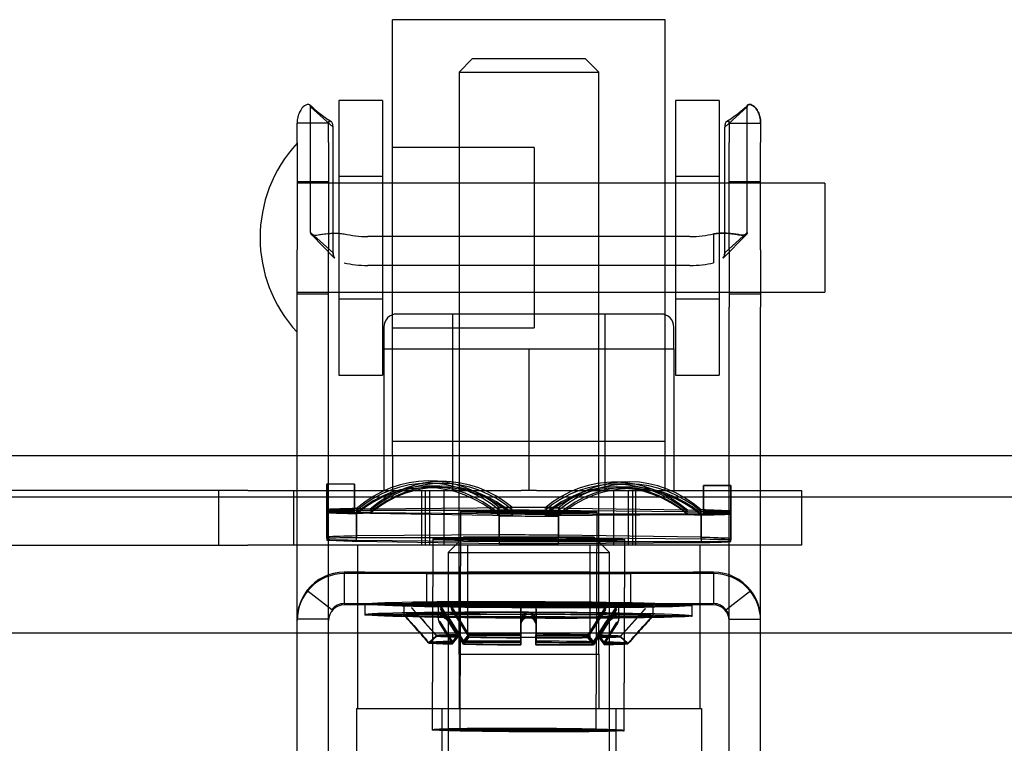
# Model space of a CAD drawing. Header units: inches. Extents: x 1 to 359, y -2 to 239.
# Tile 69 of 79: x 112.32 to 114.58, y 207.2 to 208.85. Entities that reach past the tile are written whole.
import ezdxf
from ezdxf.lldxf.tags import DXFTag

# ---------------------------------------------------------------- set-up
doc = ezdxf.new("R2010")
doc.units = ezdxf.units.IN
doc.header["$MEASUREMENT"] = 0
for name, color, linetype in [('COM70838', 7, 'Continuous'), ('COM70839-3', 7, 'Continuous'), ('COM71196-7', 7, 'Continuous'), ('COM71298-2', 7, 'Continuous'), ('Default', 7, 'Continuous'), ('HAN13068', 7, 'Continuous'), ('HAN13068_NUT', 7, 'Continuous'), ('NTS18147', 7, 'Continuous'), ('ROL87452', 7, 'Continuous'), ('RVT17786', 7, 'Continuous'), ('RVT19000', 7, 'Continuous'), ('SPC87322', 7, 'Continuous'), ('STD26122', 7, 'Continuous'), ('WAF25376', 7, 'Continuous'), ('WAM30038', 7, 'Continuous')]:
    doc.layers.add(name, color=color, linetype=linetype)
tags = doc.linetypes.add('HIDDEN2', pattern=[0.1875, 0.125, -0.0625]).pattern_tags.tags
tags[6:7] = [DXFTag(74, 4), DXFTag(75, 0), DXFTag(340, '0'), DXFTag(46, 0.0), DXFTag(50, 0.0), DXFTag(44, 0.0), DXFTag(45, 0.0)]
tags[4:5] = [DXFTag(74, 4), DXFTag(75, 0), DXFTag(340, '0'), DXFTag(46, 0.0), DXFTag(50, 0.0), DXFTag(44, 0.0), DXFTag(45, 0.0)]

# ---------------------------------------------------------------- blocks, each defined once
blk = doc.blocks.new('SE3')
at = {"layer": 'COM70838', "color": 7, "linetype": 'HIDDEN2'}
for p, q in [((112.8474, 207.775), (112.1614, 207.775)), ((112.7799, 207.775), (112.7799, 207.65)), ((112.8474, 207.775), (112.9358, 207.775)), ((112.9358, 207.775), (113.4737, 207.775)), ((112.9529, 207.65), (112.9529, 207.775)), ((113.2464, 207.65), (113.2464, 207.775)), ((113.2964, 207.775), (113.2964, 207.65)), ((113.5091, 207.775), (113.9914, 207.775)), ((113.6864, 207.65), (113.6864, 207.775)), ((113.7364, 207.65), (113.7364, 207.775)), ((113.9914, 207.775), (114.1164, 207.775)), ((114.1164, 207.775), (114.1164, 207.65)), ((112.134, 207.65), (112.8474, 207.65)), ((112.9358, 207.65), (112.8474, 207.65)), ((113.9914, 207.65), (112.9358, 207.65)), ((114.1164, 207.65), (113.9914, 207.65))]:
    blk.add_line(p, q, dxfattribs=at)
at = {"layer": 'COM70839-3', "color": 7, "linetype": 'HIDDEN2'}
for p, q in [((113.0425, 208.6085), (112.9911, 208.6549)), ((112.9911, 208.367), (112.9911, 208.6549)), ((113.9403, 208.6085), (113.9917, 208.6549)), ((113.9917, 208.367), (113.9917, 208.6549)), ((113.0322, 208.6179), (112.9602, 208.6179)), ((112.9602, 208.5737), (112.9602, 208.6179)), ((113.0322, 208.5737), (113.0322, 208.6179)), ((113.0425, 208.3206), (113.0425, 208.6085)), ((113.9403, 208.3206), (113.9403, 208.6085)), ((113.9506, 208.6179), (114.0226, 208.6179)), ((113.9506, 208.6179), (113.9506, 208.5737)), ((114.0226, 208.6179), (114.0226, 208.5737)), ((112.9602, 208.5737), (112.9602, 208.327)), ((113.0322, 208.5737), (113.0322, 208.327)), ((113.9506, 208.327), (113.9506, 208.5737)), ((114.0226, 208.327), (114.0226, 208.5737)), ((113.0322, 208.4835), (112.9602, 208.4835)), ((114.0226, 208.4835), (113.9506, 208.4835)), ((113.0425, 208.3206), (112.9911, 208.367)), ((112.9935, 208.3618), (113.0462, 208.3083)), ((112.9936, 208.3618), (113.0462, 208.3084)), ((113.8607, 208.3577), (113.1221, 208.3577)), ((113.9146, 208.3639), (113.9146, 208.2976)), ((113.9366, 208.3083), (113.9893, 208.3618)), ((113.9367, 208.3084), (113.9892, 208.3618)), ((113.9403, 208.3206), (113.9917, 208.367)), ((112.9602, 208.1958), (112.9602, 208.327)), ((113.0322, 208.1958), (113.0322, 208.327)), ((113.9506, 208.327), (113.9506, 208.1958)), ((114.0226, 208.327), (114.0226, 208.1958)), ((113.8607, 208.2915), (113.1221, 208.2915)), ((112.9602, 208.2265), (113.0322, 208.2265)), ((113.9506, 208.2265), (114.0226, 208.2265)), ((112.9602, 207.0988), (112.9602, 208.1958)), ((113.0322, 207.0988), (113.0322, 208.1958)), ((113.9506, 207.0988), (113.9506, 208.1958)), ((114.0226, 207.0988), (114.0226, 208.1958)), ((113.1151, 207.588), (113.0682, 207.588)), ((113.0682, 207.588), (113.0682, 207.516)), ((113.9146, 207.5848), (113.0682, 207.5848)), ((113.1151, 207.588), (113.8677, 207.588)), ((113.2574, 207.5849), (113.2574, 207.5852)), ((113.2574, 207.5129), (113.2574, 207.5849)), ((113.3509, 207.588), (113.3509, 207.516)), ((113.6319, 207.516), (113.6319, 207.588)), ((113.7254, 207.5849), (113.7254, 207.5852)), ((113.7254, 207.5129), (113.7254, 207.5849)), ((113.9146, 207.588), (113.8677, 207.588)), ((113.9146, 207.588), (113.9146, 207.516)), ((113.0397, 207.5019), (112.9826, 207.5458)), ((112.9826, 207.5458), (112.9826, 207.5457)), ((113.0397, 207.5018), (112.9826, 207.5457)), ((113.9432, 207.5019), (114.0003, 207.5458)), ((113.9432, 207.5018), (114.0003, 207.5457)), ((114.0003, 207.5458), (114.0003, 207.5457)), ((113.0682, 207.516), (113.1151, 207.516)), ((113.1151, 207.516), (113.8677, 207.516)), ((113.8677, 207.516), (113.9146, 207.516)), ((113.0397, 207.5019), (113.0397, 207.5018)), ((113.9146, 207.5128), (113.0682, 207.5128)), ((113.9432, 207.5019), (113.9432, 207.5018)), ((113.0322, 207.4799), (112.9602, 207.4799)), ((113.9506, 207.4799), (114.0226, 207.4799))]:
    blk.add_line(p, q, dxfattribs=at)
for centre, radius, start, end in [((113.1823, 208.8575), 0.2765, 225.5494, 238.4193), ((113.1825, 208.8578), 0.2769, 225.5649, 231.2462), ((113.8003, 208.8578), 0.2769, 301.5848, 314.4351), ((113.8005, 208.8575), 0.2765, 308.7597, 314.4506), ((113.1825, 208.8578), 0.2769, 236.0107, 238.4152), ((113.8005, 208.8575), 0.2765, 301.5807, 303.9889), ((113.0682, 207.4768), 0.108, 90, 180), ((113.0682, 207.48), 0.108, 90.0017, 142.4941), ((113.9146, 207.48), 0.108, 37.5055, 89.9987), ((113.9146, 207.4768), 0.108, 0, 90), ((113.0683, 207.4799), 0.108, 142.4913, 179.9984), ((113.9146, 207.4799), 0.108, 0.0016, 37.5087), ((113.0682, 207.48), 0.036, 90.0053, 142.5123), ((113.9146, 207.48), 0.036, 37.4877, 89.9947), ((113.0682, 207.4768), 0.036, 90, 180), ((113.9146, 207.4768), 0.036, 0, 90), ((113.9146, 207.4799), 0.036, 0.0027, 37.498)]:
    blk.add_arc(centre, radius, start, end, dxfattribs=at)
for centre, major_axis, ratio, start_param, end_param in [((113.1221, 208.3968), (-0.1, 0), 0.390626, 1.001468, 1.570796), ((113.8607, 208.3968), (-0.1, 0), 0.390626, 1.570796, 2.140125), ((113.1221, 208.3305), (-0.1, 0), 0.390626, 1.001468, 1.570796), ((113.8607, 208.3305), (0.1, 0), 0.390626, 4.712389, 5.281717), ((113.4914, 207.5852), (-0.234, 0), 0.000115, 3.141593, 6.283185), ((113.4914, 207.5849), (0.234, 0), 0.000115, 3.141593, 6.283185), ((113.4914, 207.5132), (0.234, 0), 0.000115, 0, 3.141593), ((113.4914, 207.5129), (-0.234, 0), 0.000115, 0, 3.141593)]:
    blk.add_ellipse(centre, major_axis=major_axis, ratio=ratio, start_param=start_param, end_param=end_param, dxfattribs=at)
for centre in [(113.4914, 207.588), (113.4914, 207.516)]:
    blk.add_ellipse(centre, major_axis=(-0.1405, 0), ratio=0.000115, dxfattribs=at)
for points, knots in [([(112.9911, 208.6549), (112.991, 208.6554), (112.991, 208.6558), (112.9909, 208.6563), (112.9909, 208.6565), (112.9909, 208.6568), (112.9908, 208.6568), (112.9907, 208.6577), (112.9904, 208.6583), (112.9895, 208.6597), (112.9885, 208.6603), (112.9848, 208.6611), (112.9812, 208.6602), (112.9733, 208.6546), (112.9691, 208.6499), (112.9642, 208.6399), (112.9627, 208.6359), (112.9615, 208.6308), (112.9613, 208.6298), (112.9609, 208.6275), (112.9607, 208.6261), (112.9606, 208.6246), (112.9605, 208.624), (112.9604, 208.6231), (112.9604, 208.6228), (112.9604, 208.6222), (112.9603, 208.6217), (112.9603, 208.6208), (112.9602, 208.6196), (112.9602, 208.6179)], [0, 0, 0, 0, 0.03125, 0.03125, 0.046875, 0.046875, 0.0625, 0.0625, 0.125, 0.125, 0.25, 0.25, 0.5, 0.5, 0.75, 0.75, 0.875, 0.875, 0.90625, 0.90625, 0.9375, 0.9375, 0.953125, 0.953125, 0.960938, 0.960938, 0.96875, 0.96875, 1, 1, 1, 1]), ([(112.9887, 208.6601), (112.9893, 208.6598), (112.9898, 208.6593), (112.9903, 208.6585), (112.9904, 208.6583), (112.9906, 208.6578), (112.9906, 208.6577), (112.9907, 208.6574), (112.9908, 208.6571), (112.9909, 208.6566), (112.991, 208.6559), (112.9911, 208.6549)], [0.8015152, 0.8015152, 0.8015152, 0.8015152, 0.875, 0.875, 0.90625, 0.90625, 0.921875, 0.921875, 0.9375, 0.9375, 1, 1, 1, 1]), ([(114.0226, 208.6179), (114.0226, 208.6188), (114.0226, 208.6195), (114.0226, 208.6204), (114.0226, 208.6207), (114.0225, 208.6211), (114.0225, 208.6212), (114.0224, 208.6229), (114.0223, 208.6239), (114.0219, 208.6276), (114.0215, 208.6298), (114.0201, 208.636), (114.0187, 208.6399), (114.0137, 208.6499), (114.0095, 208.6546), (114.0016, 208.6602), (113.9981, 208.6611), (113.9944, 208.6603), (113.9933, 208.6597), (113.9926, 208.6585), (113.9924, 208.6583), (113.9923, 208.6578), (113.9922, 208.6577), (113.9921, 208.6574), (113.9921, 208.6571), (113.9919, 208.6566), (113.9918, 208.6559), (113.9917, 208.6549)], [0, 0, 0, 0, 0.015625, 0.015625, 0.023438, 0.023438, 0.03125, 0.03125, 0.0625, 0.0625, 0.125, 0.125, 0.25, 0.25, 0.5, 0.5, 0.75, 0.75, 0.875, 0.875, 0.90625, 0.90625, 0.921875, 0.921875, 0.9375, 0.9375, 1, 1, 1, 1]), ([(113.9917, 208.6549), (113.9918, 208.6554), (113.9918, 208.6558), (113.9919, 208.6563), (113.9919, 208.6565), (113.992, 208.6568), (113.992, 208.6568), (113.9922, 208.6577), (113.9924, 208.6583), (113.9933, 208.6597), (113.9943, 208.6603), (113.9981, 208.6611), (114.0016, 208.6602), (114.0095, 208.6546), (114.0137, 208.6499), (114.0187, 208.6399), (114.0201, 208.6359), (114.0213, 208.6308), (114.0215, 208.6298), (114.0219, 208.6275), (114.0221, 208.6261), (114.0223, 208.6246), (114.0223, 208.624), (114.0224, 208.6231), (114.0224, 208.6228), (114.0225, 208.6222), (114.0225, 208.6217), (114.0226, 208.6208), (114.0226, 208.6196), (114.0226, 208.6179)], [0, 0, 0, 0, 0.03125, 0.03125, 0.046875, 0.046875, 0.0625, 0.0625, 0.125, 0.125, 0.25, 0.25, 0.5, 0.5, 0.75, 0.75, 0.875, 0.875, 0.90625, 0.90625, 0.9375, 0.9375, 0.953125, 0.953125, 0.960938, 0.960938, 0.96875, 0.96875, 1, 1, 1, 1]), ([(113.0425, 208.6085), (113.0425, 208.6093), (113.0424, 208.6108), (113.0422, 208.613), (113.0418, 208.615), (113.0407, 208.6185), (113.0382, 208.6223), (113.0349, 208.6229), (113.0333, 208.6216), (113.0327, 208.6207), (113.0324, 208.6196), (113.0322, 208.6186), (113.0322, 208.6181), (113.0322, 208.6179)], [0, 0, 0, 0, 0.068623, 0.137063, 0.205208, 0.272877, 0.535512, 0.779514, 0.837052, 0.893029, 0.947093, 0.973617, 1, 1, 1, 1]), ([(113.0322, 208.6179), (113.0322, 208.6181), (113.0322, 208.6186), (113.0324, 208.6196), (113.0327, 208.6207), (113.0333, 208.6216), (113.0348, 208.6229), (113.0365, 208.6226), (113.0377, 208.6218)], [0, 0, 0, 0, 0.0263814, 0.0529045, 0.1069707, 0.1629481, 0.2204857, 0.4525007, 0.4525007, 0.4525007, 0.4525007]), ([(113.9506, 208.6179), (113.9506, 208.6181), (113.9506, 208.6186), (113.9505, 208.6196), (113.9501, 208.6207), (113.9495, 208.6216), (113.9479, 208.6229), (113.9447, 208.6223), (113.9421, 208.6185), (113.941, 208.615), (113.9406, 208.613), (113.9404, 208.6108), (113.9403, 208.6093), (113.9403, 208.6085)], [0, 0, 0, 0, 0.026381, 0.052905, 0.106971, 0.162948, 0.220486, 0.464488, 0.727123, 0.794792, 0.862936, 0.931376, 1, 1, 1, 1]), ([(113.9451, 208.6218), (113.9463, 208.6226), (113.948, 208.6229), (113.9495, 208.6216), (113.9501, 208.6207), (113.9505, 208.6196), (113.9506, 208.6186), (113.9506, 208.6181), (113.9506, 208.6179)], [0.5475235, 0.5475235, 0.5475235, 0.5475235, 0.7795137, 0.8370523, 0.8930285, 0.9470927, 0.973617, 1, 1, 1, 1]), ([(112.9911, 208.367), (112.9912, 208.3662), (112.9913, 208.3648), (112.992, 208.3629), (112.9934, 208.3617), (112.9973, 208.3601), (113.0056, 208.3611), (113.0175, 208.363), (113.0259, 208.3641), (113.034, 208.3649), (113.0438, 208.3654), (113.0556, 208.3653), (113.0639, 208.3644), (113.0682, 208.3639)], [0, 0, 0, 0, 0.049102, 0.098523, 0.149018, 0.200844, 0.426475, 0.554365, 0.622319, 0.692911, 0.79099, 0.893216, 1, 1, 1, 1]), ([(112.9937, 208.3617), (112.9934, 208.3618), (112.9925, 208.3624), (112.9914, 208.3639), (112.9912, 208.366), (112.9911, 208.367)], [0.8439358, 0.8439358, 0.8439358, 0.8439358, 0.868041, 0.9344119, 1, 1, 1, 1]), ([(113.9146, 208.3639), (113.9162, 208.3641), (113.9194, 208.3645), (113.9257, 208.3651), (113.9333, 208.3654), (113.9418, 208.3653), (113.9521, 208.3647), (113.9634, 208.3633), (113.9742, 208.3615), (113.9823, 208.3605), (113.9872, 208.3607), (113.99, 208.362), (113.9915, 208.3639), (113.9916, 208.366), (113.9917, 208.367)], [0, 0, 0, 0, 0.040175, 0.080102, 0.158226, 0.23381, 0.30692, 0.445198, 0.573002, 0.690655, 0.799398, 0.868041, 0.934412, 1, 1, 1, 1]), ([(113.9917, 208.367), (113.9917, 208.3662), (113.9915, 208.3648), (113.9908, 208.3629), (113.9895, 208.3617), (113.9856, 208.3601), (113.9772, 208.3611), (113.9653, 208.363), (113.9569, 208.3641), (113.9489, 208.3649), (113.939, 208.3654), (113.9273, 208.3653), (113.9189, 208.3644), (113.9146, 208.3639)], [0, 0, 0, 0, 0.049102, 0.098523, 0.149018, 0.200844, 0.426475, 0.554365, 0.622319, 0.692911, 0.79099, 0.893216, 1, 1, 1, 1]), ([(113.0425, 208.3206), (113.0425, 208.3201), (113.0425, 208.3196), (113.0426, 208.319), (113.0426, 208.3188), (113.0426, 208.3185), (113.0426, 208.3184), (113.0427, 208.3174), (113.0427, 208.3167), (113.0431, 208.3147), (113.0434, 208.3133), (113.0446, 208.3105), (113.0455, 208.3091), (113.0467, 208.3078)], [0, 0, 0, 0, 0.03125, 0.03125, 0.046875, 0.046875, 0.0625, 0.0625, 0.125, 0.125, 0.25, 0.25, 0.4245245, 0.4245245, 0.4245245, 0.4245245]), ([(113.9403, 208.3206), (113.9403, 208.3201), (113.9403, 208.3196), (113.9403, 208.319), (113.9403, 208.3188), (113.9402, 208.3185), (113.9402, 208.3184), (113.9402, 208.3174), (113.9401, 208.3167), (113.9398, 208.3147), (113.9394, 208.3133), (113.9383, 208.3105), (113.9374, 208.3091), (113.9362, 208.3078)], [0, 0, 0, 0, 0.03125, 0.03125, 0.046875, 0.046875, 0.0625, 0.0625, 0.125, 0.125, 0.25, 0.25, 0.4245245, 0.4245245, 0.4245245, 0.4245245])]:
    blk.add_open_spline(points, degree=3, knots=knots, dxfattribs=at)
for points in [[(113.0458, 208.3088), (113.0435, 208.3117), (113.0425, 208.3156), (113.0425, 208.3206)], [(113.937, 208.3088), (113.9393, 208.3117), (113.9403, 208.3156), (113.9403, 208.3206)]]:
    blk.add_open_spline(points, degree=3, dxfattribs=at)
at = {"layer": 'COM71196-7', "color": 7, "linetype": 'Continuous'}
blk.add_line((138.7393, 207.448), (110.9295, 207.448), dxfattribs=at)
at = {"layer": 'COM71298-2', "color": 7, "linetype": 'HIDDEN2'}
blk.add_line((139.5514, 207.855), (79.6814, 207.855), dxfattribs=at)
at = {"layer": 'COM71298-2', "color": 7, "linetype": 'Continuous'}
blk.add_line((139.5514, 207.76), (79.6814, 207.76), dxfattribs=at)
at = {"layer": 'HAN13068', "color": 7, "linetype": 'HIDDEN2'}
for p, q in [((113.3614, 208.765), (113.3314, 208.735)), ((113.6214, 208.765), (113.3614, 208.765)), ((113.6514, 208.735), (113.6214, 208.765)), ((113.3314, 208.735), (113.6514, 208.735)), ((113.3314, 208.735), (113.3314, 207.775)), ((113.6514, 207.775), (113.6514, 208.735)), ((113.3314, 207.4), (113.3314, 207.275)), ((113.3314, 207.4), (113.4914, 207.4)), ((113.4914, 207.4), (113.6514, 207.4)), ((113.6514, 207.4), (113.6514, 207.275)), ((113.0959, 207.275), (113.2918, 207.275)), ((113.0959, 207.275), (113.0959, 206.573)), ((113.2918, 207.275), (113.691, 207.275)), ((113.2918, 207.275), (113.2918, 206.573)), ((113.691, 207.275), (113.8869, 207.275)), ((113.691, 207.275), (113.691, 206.573)), ((113.8869, 207.275), (113.8869, 206.573))]:
    blk.add_line(p, q, dxfattribs=at)
at = {"layer": 'HAN13068_NUT', "color": 7, "linetype": 'HIDDEN2'}
for p, q in [((113.7939, 208.18), (113.1889, 208.18)), ((113.3164, 208.18), (113.3164, 207.775)), ((113.6664, 207.775), (113.6664, 208.18)), ((113.1589, 208.15), (113.1589, 208.1)), ((113.8239, 208.1), (113.8239, 208.15)), ((113.1589, 208.1), (113.3252, 208.1)), ((113.1589, 208.1), (113.1589, 207.775)), ((113.3252, 208.1), (113.4914, 208.1)), ((113.4914, 208.1), (113.6577, 208.1)), ((113.4914, 208.1), (113.4914, 207.775)), ((113.6577, 208.1), (113.8239, 208.1)), ((113.8239, 208.1), (113.8239, 207.775))]:
    blk.add_line(p, q, dxfattribs=at)
for centre, start, end in [((113.1889, 208.15), 90, 180), ((113.7939, 208.15), 0, 90)]:
    blk.add_arc(centre, 0.03, start, end, dxfattribs=at)
at = {"layer": 'NTS18147', "color": 7, "linetype": 'HIDDEN2'}
for p, q in [((113.0917, 207.7901), (113.0287, 207.7903)), ((113.0917, 207.7892), (113.0287, 207.7895)), ((113.287, 207.7855), (113.2555, 207.7851)), ((113.2963, 207.7913), (113.2648, 207.7919)), ((113.3024, 207.7958), (113.2709, 207.797)), ((113.7124, 207.7953), (113.6809, 207.7944)), ((113.7185, 207.7901), (113.687, 207.7898)), ((113.9547, 207.7867), (113.8917, 207.787)), ((113.9547, 207.7858), (113.8917, 207.7861)), ((113.2809, 207.7824), (113.2494, 207.7815)), ((113.7278, 207.7833), (113.6963, 207.7839)), ((113.7339, 207.7796), (113.7024, 207.7808)), ((113.0282, 207.669), (113.0284, 207.732)), ((113.0282, 207.666), (113.0284, 207.729)), ((113.0284, 207.7258), (113.0282, 207.6628)), ((113.0284, 207.7246), (113.0282, 207.6616)), ((113.0914, 207.7317), (113.0284, 207.732)), ((113.0914, 207.7288), (113.0284, 207.729)), ((113.0914, 207.7256), (113.0284, 207.7258)), ((113.0914, 207.7244), (113.0284, 207.7246)), ((113.0914, 207.7317), (113.0914, 207.7244)), ((113.0914, 207.7288), (113.0914, 207.7256)), ((113.0964, 207.734), (113.0962, 207.671)), ((113.0964, 207.7298), (113.0962, 207.6668)), ((113.0962, 207.6616), (113.0964, 207.7246)), ((113.0962, 207.6591), (113.0964, 207.7221)), ((113.1279, 207.7328), (113.0964, 207.734)), ((113.1279, 207.7292), (113.0964, 207.7298)), ((113.1279, 207.7249), (113.0964, 207.7246)), ((113.1279, 207.723), (113.0964, 207.7221)), ((113.4549, 207.7352), (113.1279, 207.7328)), ((113.4549, 207.7295), (113.1279, 207.7292)), ((113.1279, 207.7249), (113.4549, 207.722)), ((113.1279, 207.723), (113.4549, 207.7181)), ((113.3349, 207.7271), (113.333, 207.2267)), ((113.3349, 207.7262), (113.333, 207.2258)), ((113.4231, 207.6734), (113.4234, 207.7364)), ((113.4231, 207.6671), (113.4234, 207.7301)), ((113.4234, 207.7217), (113.4231, 207.6587)), ((113.4234, 207.7171), (113.4231, 207.6541)), ((113.4549, 207.7352), (113.4234, 207.7364)), ((113.4549, 207.7295), (113.4234, 207.7301)), ((113.4549, 207.722), (113.4234, 207.7217)), ((113.4549, 207.7181), (113.4234, 207.7171)), ((113.5279, 207.7349), (113.5594, 207.7359)), ((113.8549, 207.73), (113.5279, 207.7349)), ((113.5279, 207.7292), (113.5594, 207.7296)), ((113.8549, 207.7263), (113.5279, 207.7292)), ((113.5279, 207.7218), (113.8549, 207.7221)), ((113.5279, 207.7218), (113.5594, 207.7212)), ((113.5279, 207.7178), (113.8549, 207.7202)), ((113.5279, 207.7178), (113.5594, 207.7166)), ((113.5594, 207.7359), (113.5592, 207.6729)), ((113.5594, 207.7296), (113.5592, 207.6666)), ((113.5592, 207.6582), (113.5594, 207.7212)), ((113.646, 207.2255), (113.6479, 207.7259)), ((113.646, 207.2245), (113.6479, 207.725)), ((113.8549, 207.73), (113.8864, 207.7309)), ((113.8549, 207.7263), (113.8864, 207.7267)), ((113.8549, 207.7221), (113.8864, 207.7215)), ((113.8549, 207.7202), (113.8864, 207.719)), ((113.8861, 207.6679), (113.8864, 207.7309)), ((113.8861, 207.6637), (113.8864, 207.7267)), ((113.8864, 207.7215), (113.8861, 207.6585)), ((113.8864, 207.719), (113.8861, 207.656)), ((113.8914, 207.7213), (113.8914, 207.7286)), ((113.8914, 207.7286), (113.9544, 207.7284)), ((113.8914, 207.7225), (113.8914, 207.7257)), ((113.8914, 207.7257), (113.9544, 207.7254)), ((113.8914, 207.7225), (113.9544, 207.7222)), ((113.8914, 207.7213), (113.9544, 207.721)), ((113.9544, 207.7284), (113.9542, 207.6654)), ((113.9544, 207.7254), (113.9542, 207.6624)), ((113.9542, 207.6592), (113.9544, 207.7222)), ((113.9542, 207.658), (113.9544, 207.721)), ((113.5592, 207.6536), (113.5594, 207.7166)), ((113.4231, 207.6734), (113.0962, 207.671)), ((113.8861, 207.6679), (113.5592, 207.6729)), ((113.0282, 207.669), (113.0282, 207.6616)), ((113.0282, 207.666), (113.0282, 207.6628)), ((113.4231, 207.6671), (113.0962, 207.6668)), ((113.0962, 207.6616), (113.4231, 207.6587)), ((113.0962, 207.6591), (113.4231, 207.6541)), ((113.2712, 207.6644), (113.2695, 207.2269)), ((113.2712, 207.6635), (113.2695, 207.226)), ((113.8861, 207.6637), (113.5592, 207.6666)), ((113.5592, 207.6582), (113.8861, 207.6585)), ((113.5592, 207.6536), (113.8861, 207.656)), ((113.7095, 207.2252), (113.7112, 207.6626)), ((113.7095, 207.2243), (113.7112, 207.6618)), ((113.9542, 207.658), (113.9542, 207.6654)), ((113.9542, 207.6592), (113.9542, 207.6624))]:
    blk.add_line(p, q, dxfattribs=at)
for centre, major_axis, ratio, start_param, end_param in [((113.0274, 207.472), (-0.0012, -0.3183), 0.000086, 2.48741, 3.75683), ((113.0274, 207.4711), (-0.0012, -0.3183), 0.000023, 2.498413, 3.767833), ((113.0904, 207.4718), (-0.0012, -0.3183), 0.000086, 2.48741, 3.75683), ((113.0904, 207.4709), (-0.0012, -0.3183), 0.000023, 2.498413, 3.767833), ((113.2589, 207.4789), (-0.012, -0.3181), 0.865818, 2.545807, 3.815227), ((113.2589, 207.4736), (-0.0059, -0.3183), 0.865983, 2.52382, 3.79324), ((113.2904, 207.4777), (-0.012, -0.3181), 0.865818, 2.545807, 3.815227), ((113.2904, 207.473), (-0.0059, -0.3183), 0.865983, 2.52382, 3.79324), ((113.6904, 207.4762), (0.0095, -0.3182), 0.865904, 2.467947, 3.737366), ((113.6904, 207.4715), (0.0034, -0.3183), 0.866006, 2.489944, 3.759364), ((113.7219, 207.4771), (0.0095, -0.3182), 0.865904, 2.467947, 3.737366), ((113.7219, 207.4718), (0.0034, -0.3183), 0.866006, 2.489944, 3.759364), ((113.8904, 207.4686), (-0.0012, -0.3183), 0.000086, 2.48741, 3.75683), ((113.8904, 207.4677), (-0.0012, -0.3183), 0.000023, 2.498413, 3.767833), ((113.9534, 207.4684), (-0.0012, -0.3183), 0.000086, 2.48741, 3.75683), ((113.2589, 207.4668), (0.0034, -0.3183), 0.866006, 2.489944, 3.759364), ((113.2589, 207.4633), (0.0095, -0.3182), 0.865904, 2.467947, 3.737366), ((113.2904, 207.4671), (0.0034, -0.3183), 0.866006, 2.489944, 3.759364), ((113.2904, 207.4642), (0.0095, -0.3182), 0.865904, 2.467947, 3.737366), ((113.6904, 207.4656), (-0.0059, -0.3183), 0.865983, 2.52382, 3.79324), ((113.6904, 207.4627), (-0.012, -0.3181), 0.865818, 2.545807, 3.815227), ((113.7219, 207.465), (-0.0059, -0.3183), 0.865983, 2.52382, 3.79324), ((113.7219, 207.4615), (-0.012, -0.3181), 0.865818, 2.545807, 3.815227), ((113.9534, 207.4675), (-0.0012, -0.3183), 0.000023, 2.498413, 3.767833), ((113.4914, 207.7265), (-0.5, 0.002), 0.019471, -0.659991, -0.387034), ((113.4914, 207.7256), (-0.5, 0.002), 0.008469, -0.660054, -0.387097), ((113.4914, 207.7256), (-0.5, 0.002), 0.008469, 0.387143, 0.6601), ((113.4914, 207.7265), (-0.5, 0.002), 0.019471, 0.387207, 0.660163), ((113.4914, 207.7265), (-0.5, 0.002), 0.019471, 4.575997, 4.848954), ((113.4914, 207.7256), (-0.5, 0.002), 0.008469, 4.575934, 4.84889), ((113.4914, 207.7256), (0.5, -0.002), 0.008469, 4.575934, 4.84889), ((113.4914, 207.7265), (0.5, -0.002), 0.019471, 4.575997, 4.848954), ((113.4914, 207.7265), (0.5, -0.002), 0.019471, 0.387207, 0.660163), ((113.4914, 207.7256), (0.5, -0.002), 0.008469, 0.387143, 0.6601), ((113.4914, 207.7256), (0.5, -0.002), 0.008469, -0.660054, -0.387097), ((113.4914, 207.7265), (0.5, -0.002), 0.019471, -0.659991, -0.387034), ((113.4912, 207.6635), (0.5, -0.002), 0.019471, 1.434404, 1.707361), ((113.4912, 207.6635), (-0.5, 0.002), 0.019471, -0.659991, -0.387034), ((113.4912, 207.6626), (-0.5, 0.002), 0.008469, -0.660054, -0.387097), ((113.4912, 207.6626), (-0.5, 0.002), 0.008469, 0.387143, 0.6601), ((113.4912, 207.6635), (-0.5, 0.002), 0.019471, 0.387207, 0.660163), ((113.4912, 207.6626), (0.5, -0.002), 0.008469, 1.434341, 1.707298), ((113.4912, 207.6626), (-0.5, 0.002), 0.008469, 1.434341, 1.707298), ((113.4912, 207.6635), (-0.5, 0.002), 0.019471, 1.434404, 1.707361), ((113.4912, 207.6635), (0.5, -0.002), 0.019471, 0.387207, 0.660163), ((113.4912, 207.6626), (0.5, -0.002), 0.008469, 0.387143, 0.6601), ((113.4912, 207.6626), (0.5, -0.002), 0.008469, -0.660054, -0.387097), ((113.4912, 207.6635), (0.5, -0.002), 0.019471, -0.659991, -0.387034)]:
    blk.add_ellipse(centre, major_axis=major_axis, ratio=ratio, start_param=start_param, end_param=end_param, dxfattribs=at)
for centre, major_axis, ratio in [((113.4914, 207.7265), (-0.1565, 0.0006), 0.019471), ((113.4914, 207.7256), (-0.1565, 0.0006), 0.008469), ((113.4912, 207.6635), (-0.22, 0.0009), 0.019471), ((113.4912, 207.6626), (-0.22, 0.0009), 0.008469), ((113.4895, 207.2261), (-0.22, 0.0009), 0.019471), ((113.4895, 207.2252), (-0.22, 0.0009), 0.008469), ((113.4895, 207.2261), (-0.1565, 0.0006), 0.019471), ((113.4895, 207.2252), (-0.1565, 0.0006), 0.008469)]:
    blk.add_ellipse(centre, major_axis=major_axis, ratio=ratio, dxfattribs=at)
at = {"layer": 'ROL87452', "color": 7, "linetype": 'HIDDEN2'}
for p, q in [((113.1789, 207.855), (113.1789, 208.855)), ((113.8039, 208.855), (113.1789, 208.855)), ((113.8039, 207.855), (113.8039, 208.855)), ((113.5039, 208.5615), (113.1789, 208.5615)), ((113.5039, 208.5615), (113.5039, 208.1485)), ((113.8039, 208.48), (113.5039, 208.48)), ((113.5039, 208.23), (113.8039, 208.23)), ((113.1789, 208.1485), (113.5039, 208.1485))]:
    blk.add_line(p, q, dxfattribs=at)
at = {"layer": 'RVT17786', "color": 7, "linetype": 'HIDDEN2'}
for p, q in [((114.1702, 208.48), (112.9602, 208.48)), ((114.1702, 208.48), (114.1702, 208.23)), ((112.9602, 208.23), (114.1702, 208.23))]:
    blk.add_line(p, q, dxfattribs=at)
blk.add_arc((113.1934, 208.355), 0.3182, 137.1291, 222.8709, dxfattribs=at)
at = {"layer": 'RVT19000', "color": 7, "linetype": 'HIDDEN2'}
for p, q in [((113.8039, 207.888), (113.1789, 207.888)), ((113.1789, 207.855), (113.1789, 207.775)), ((113.8039, 207.775), (113.8039, 207.855)), ((113.2964, 207.775), (113.2964, 207.65)), ((113.5091, 207.775), (113.4737, 207.775)), ((113.6864, 207.65), (113.6864, 207.775)), ((113.3509, 207.65), (113.3509, 207.438)), ((113.6319, 207.438), (113.6319, 207.65)), ((113.6319, 207.438), (113.3509, 207.438))]:
    blk.add_line(p, q, dxfattribs=at)
at = {"layer": 'SPC87322', "color": 7, "linetype": 'HIDDEN2'}
for p, q in [((113.2539, 207.775), (113.2539, 207.65)), ((113.2639, 207.775), (113.2639, 207.65)), ((113.3314, 207.4), (113.3314, 207.775)), ((113.6514, 207.4), (113.6514, 207.775)), ((113.7189, 207.775), (113.7189, 207.65)), ((113.7289, 207.775), (113.7289, 207.65)), ((113.0989, 207.65), (113.0989, 207.275)), ((113.8839, 207.275), (113.8839, 207.65))]:
    blk.add_line(p, q, dxfattribs=at)
at = {"layer": 'STD26122', "color": 7, "linetype": 'HIDDEN2'}
for p, q in [((113.3414, 207.668), (113.3064, 207.633)), ((113.6414, 207.668), (113.3414, 207.668)), ((113.6764, 207.633), (113.6414, 207.668)), ((113.3064, 207.633), (113.6764, 207.633)), ((113.3064, 207.633), (113.3064, 206.668)), ((113.6764, 206.668), (113.6764, 207.633))]:
    blk.add_line(p, q, dxfattribs=at)
at = {"layer": 'WAF25376', "color": 7, "linetype": 'HIDDEN2'}
for p, q in [((113.0556, 208.67), (113.0556, 208.04)), ((113.1556, 208.67), (113.0556, 208.67)), ((113.1556, 208.67), (113.1556, 208.04)), ((113.8273, 208.67), (113.8273, 208.04)), ((113.9273, 208.67), (113.8273, 208.67)), ((113.9273, 208.67), (113.9273, 208.04)), ((113.1556, 208.495), (113.0556, 208.495)), ((113.9273, 208.495), (113.8273, 208.495)), ((113.0556, 208.215), (113.1556, 208.215)), ((113.8273, 208.215), (113.9273, 208.215)), ((113.0556, 208.04), (113.1556, 208.04)), ((113.8273, 208.04), (113.9273, 208.04))]:
    blk.add_line(p, q, dxfattribs=at)
at = {"layer": 'WAM30038', "color": 7, "linetype": 'HIDDEN2'}
for p, q in [((113.1156, 207.515), (113.1155, 207.491)), ((113.1156, 207.5141), (113.1155, 207.4901)), ((113.2048, 207.5146), (113.2047, 207.4907)), ((113.2834, 207.518), (113.2833, 207.4885)), ((113.2834, 207.5151), (113.2833, 207.4855)), ((113.6977, 207.4868), (113.6978, 207.5164)), ((113.2048, 207.5138), (113.2047, 207.4898)), ((113.2834, 207.5118), (113.2833, 207.4823)), ((113.2834, 207.5106), (113.2833, 207.4811)), ((113.2885, 207.5109), (113.3292, 207.4448)), ((113.2885, 207.508), (113.3292, 207.4424)), ((113.3292, 207.4401), (113.2885, 207.505)), ((113.3292, 207.4395), (113.2885, 207.5039)), ((113.354, 207.4452), (113.3132, 207.5112)), ((113.354, 207.4425), (113.3132, 207.5081)), ((113.3132, 207.5047), (113.354, 207.4398)), ((113.3132, 207.5034), (113.354, 207.4389)), ((113.4731, 207.5119), (113.4728, 207.4457)), ((113.4731, 207.5081), (113.4728, 207.4425)), ((113.4728, 207.4389), (113.4731, 207.5035)), ((113.4728, 207.4375), (113.4731, 207.5015)), ((113.4729, 207.4758), (113.4731, 207.5119)), ((113.4729, 207.4719), (113.4731, 207.5081)), ((113.4729, 207.4674), (113.4731, 207.5035)), ((113.4729, 207.4653), (113.4731, 207.5015)), ((113.5078, 207.4456), (113.5081, 207.5118)), ((113.5078, 207.4424), (113.5081, 207.5079)), ((113.5081, 207.5034), (113.5078, 207.4388)), ((113.5081, 207.5013), (113.5078, 207.4374)), ((113.5079, 207.4757), (113.5081, 207.5118)), ((113.5079, 207.4718), (113.5081, 207.5079)), ((113.5079, 207.4673), (113.5081, 207.5034)), ((113.5079, 207.4652), (113.5081, 207.5013)), ((113.6679, 207.5099), (113.6266, 207.4442)), ((113.6679, 207.5067), (113.6266, 207.4415)), ((113.6266, 207.4387), (113.6679, 207.5033)), ((113.6266, 207.4379), (113.6679, 207.502)), ((113.6514, 207.4436), (113.6926, 207.5093)), ((113.6514, 207.4412), (113.6926, 207.5064)), ((113.6926, 207.5034), (113.6514, 207.4389)), ((113.6926, 207.5024), (113.6514, 207.4383)), ((113.6977, 207.4839), (113.6978, 207.5134)), ((113.6977, 207.4807), (113.6978, 207.5102)), ((113.6977, 207.4795), (113.6978, 207.509)), ((113.7763, 207.4884), (113.7764, 207.5124)), ((113.7763, 207.4875), (113.7764, 207.5115)), ((113.8655, 207.4881), (113.8656, 207.5121)), ((113.8655, 207.4872), (113.8656, 207.5112)), ((113.3165, 207.4292), (113.2883, 207.4747)), ((113.3165, 207.4266), (113.2883, 207.4719)), ((113.2883, 207.4689), (113.3165, 207.4241)), ((113.3131, 207.4751), (113.3412, 207.4296)), ((113.3131, 207.472), (113.3412, 207.4268)), ((113.4727, 207.4301), (113.4729, 207.4758)), ((113.4727, 207.4267), (113.4729, 207.4719)), ((113.5079, 207.4757), (113.5077, 207.43)), ((113.5079, 207.4718), (113.5077, 207.4266)), ((113.6393, 207.4284), (113.6677, 207.4737)), ((113.6393, 207.4256), (113.6677, 207.4706)), ((113.6925, 207.4732), (113.664, 207.4278)), ((113.6925, 207.4703), (113.664, 207.4253)), ((113.2883, 207.4678), (113.3165, 207.4234)), ((113.3412, 207.4238), (113.3131, 207.4686)), ((113.3412, 207.4228), (113.3131, 207.4673)), ((113.4729, 207.4674), (113.4727, 207.4228)), ((113.4729, 207.4653), (113.4727, 207.4212)), ((113.5077, 207.4227), (113.5079, 207.4673)), ((113.5077, 207.4211), (113.5079, 207.4652)), ((113.6677, 207.4672), (113.6393, 207.4226)), ((113.6677, 207.4659), (113.6393, 207.4216)), ((113.664, 207.4228), (113.6925, 207.4673)), ((113.664, 207.422), (113.6925, 207.4663)), ((113.262, 207.4268), (113.28, 207.4427)), ((113.28, 207.442), (113.262, 207.4262)), ((113.262, 207.4257), (113.28, 207.4416)), ((113.28, 207.4413), (113.262, 207.4254)), ((113.3292, 207.4448), (113.3165, 207.4292)), ((113.3292, 207.4424), (113.3165, 207.4266)), ((113.3165, 207.4241), (113.3292, 207.4401)), ((113.3165, 207.4234), (113.3292, 207.4395)), ((113.3412, 207.4296), (113.354, 207.4452)), ((113.3412, 207.4268), (113.354, 207.4425)), ((113.354, 207.4398), (113.3412, 207.4238)), ((113.354, 207.4389), (113.3412, 207.4228)), ((113.4728, 207.4457), (113.4727, 207.4301)), ((113.4728, 207.4425), (113.4727, 207.4267)), ((113.4727, 207.4228), (113.4728, 207.4389)), ((113.4727, 207.4212), (113.4728, 207.4375)), ((113.5077, 207.43), (113.5078, 207.4456)), ((113.5077, 207.4266), (113.5078, 207.4424)), ((113.5078, 207.4388), (113.5077, 207.4227)), ((113.5078, 207.4374), (113.5077, 207.4211)), ((113.6266, 207.4442), (113.6393, 207.4284)), ((113.6266, 207.4415), (113.6393, 207.4256)), ((113.6393, 207.4226), (113.6266, 207.4387)), ((113.6393, 207.4216), (113.6266, 207.4379)), ((113.664, 207.4278), (113.6514, 207.4436)), ((113.664, 207.4253), (113.6514, 207.4412)), ((113.6514, 207.4389), (113.664, 207.4228)), ((113.6514, 207.4383), (113.664, 207.422)), ((113.7006, 207.4411), (113.7185, 207.4251)), ((113.7185, 207.4244), (113.7006, 207.4404)), ((113.7006, 207.44), (113.7185, 207.424)), ((113.7185, 207.4237), (113.7006, 207.4397))]:
    blk.add_line(p, q, dxfattribs=at)
for centre, radius, start, end in [((113.4912, 207.4768), 0.0184, 92.3431, 183.0599), ((113.4897, 207.4769), 0.0183, 356.2235, 87.4879), ((112.9001, 207.2003), 0.4208, 40.0777, 43.6338), ((112.9371, 207.2248), 0.3773, 40.9226, 44.8133), ((112.3184, 206.6705), 1.207, 41.5177, 42.7507), ((112.8, 207.1004), 0.5616, 41.2625, 43.8902), ((113.4911, 207.4728), 0.0182, 92.0278, 182.8111), ((113.4909, 207.4682), 0.018, 91.3201, 182.6276), ((113.4908, 207.4661), 0.0179, 91.0211, 182.3288), ((113.4898, 207.4729), 0.0182, 356.4901, 87.7783), ((113.4899, 207.4682), 0.0181, 357.1351, 88.0192), ((113.49, 207.466), 0.018, 357.3982, 88.3467), ((114.0664, 207.1973), 0.411, 134.8939, 138.4652), ((113.5073, 207.7155), 0.352, 315.576, 319.8271), ((114.2025, 207.072), 0.5953, 135.7351, 138.2143), ((114.813, 206.5172), 1.4199, 136.8954, 137.9435)]:
    blk.add_arc(centre, radius, start, end, dxfattribs=at)
for centre, ratio in [((113.4906, 207.5135), 0.019471), ((113.4906, 207.5126), 0.008469), ((113.4905, 207.4895), 0.019471), ((113.4905, 207.4886), 0.008469)]:
    blk.add_ellipse(centre, major_axis=(0.375, -0.0015), ratio=ratio, dxfattribs=at)
for centre, major_axis, ratio, start_param, end_param in [((113.2223, 207.5146), (0.0175, -0.0001), 0.019471, 1.935225, 4.348132), ((113.2223, 207.5137), (0.0175, -0.0001), 0.008469, 1.935162, 4.348069), ((113.4906, 207.5135), (-0.275, 0.0011), 0.019471, -0.725818, -0.059408), ((113.4906, 207.5126), (-0.275, 0.0011), 0.008469, -0.725881, -0.059471), ((113.4906, 207.5135), (-0.275, 0.0011), 0.019471, 0.059581, 0.72599), ((113.3009, 207.518), (0.0175, -0.0001), 0.019471, 1.149827, 3.562734), ((113.3009, 207.515), (0.0175, -0.0001), 0.008469, 1.149764, 3.562671), ((113.4906, 207.5135), (-0.275, 0.0011), 0.019471, -1.511216, -0.844806), ((113.4906, 207.5126), (-0.275, 0.0011), 0.008469, -1.511279, -0.844869), ((113.4906, 207.5188), (-0.0175, 0.0001), 0.019471, 3.506022, 5.918929), ((113.4906, 207.5149), (-0.0175, 0.0001), 0.008469, 3.505958, 5.918866), ((113.4906, 207.5135), (0.275, -0.0011), 0.019471, 0.844979, 1.511388), ((113.4906, 207.5126), (0.275, -0.0011), 0.008469, 0.844915, 1.511325), ((113.6803, 207.5165), (-0.0175, 0.0001), 0.019471, 2.720624, 5.133531), ((113.4906, 207.5135), (0.275, -0.0011), 0.019471, 0.059581, 0.72599), ((113.4905, 207.4895), (0.2858, -0.0011), 0.019471, 2.356281, 3.141679), ((113.4906, 207.5126), (-0.275, 0.0011), 0.008469, 0.059517, 0.725927), ((113.3009, 207.5118), (0.0175, -0.0001), 0.008469, 2.72056, 5.133467), ((113.3009, 207.5106), (0.0175, -0.0001), 0.019471, 2.720624, 5.133531), ((113.4905, 207.4895), (-0.2858, 0.0011), 0.019471, 4.712475, 5.497873), ((113.4905, 207.4886), (-0.2858, 0.0011), 0.008469, 4.712412, 5.49781), ((113.4906, 207.5126), (-0.275, 0.0011), 0.008469, 0.844915, 1.511325), ((113.4906, 207.5135), (-0.275, 0.0011), 0.019471, 0.844979, 1.511388), ((113.4906, 207.5104), (0.0175, -0.0001), 0.008469, 3.505958, 5.918866), ((113.4906, 207.5083), (0.0175, -0.0001), 0.019471, 3.506022, 5.918929), ((113.4905, 207.4895), (-0.2858, 0.0011), 0.019471, 3.927077, 4.712475), ((113.4906, 207.5126), (0.275, -0.0011), 0.008469, -1.511279, -0.844869), ((113.4906, 207.5135), (0.275, -0.0011), 0.019471, -1.511216, -0.844806), ((113.6803, 207.5135), (-0.0175, 0.0001), 0.008469, 2.72056, 5.133467), ((113.6803, 207.5103), (-0.0175, 0.0001), 0.008469, 1.149764, 3.562671), ((113.6803, 207.5091), (-0.0175, 0.0001), 0.019471, 1.149827, 3.562734), ((113.4905, 207.4895), (0.2858, -0.0011), 0.019471, 0.000086, 0.785484), ((113.4906, 207.5126), (0.275, -0.0011), 0.008469, 0.059517, 0.725927), ((113.4906, 207.5135), (0.275, -0.0011), 0.019471, -0.725818, -0.059408), ((113.4906, 207.5126), (0.275, -0.0011), 0.008469, -0.725881, -0.059471), ((113.7589, 207.5125), (-0.0175, 0.0001), 0.019471, 1.935225, 4.348132), ((113.7589, 207.5116), (-0.0175, 0.0001), 0.008469, 1.935162, 4.348069), ((113.4905, 207.4886), (0.2858, -0.0011), 0.008469, 2.356218, 3.141616), ((113.4905, 207.4895), (-0.2858, 0.0011), 0.019471, 0.000086, 0.785484), ((113.4905, 207.4886), (-0.2858, 0.0011), 0.008469, 0.000023, 0.785421), ((113.4905, 207.4886), (0.2858, -0.0011), 0.008469, 3.927014, 4.712412), ((113.4905, 207.4895), (0.2858, -0.0011), 0.019471, 3.927077, 4.712475), ((113.4905, 207.4886), (-0.2858, 0.0011), 0.008469, 3.927014, 4.712412), ((113.4905, 207.4886), (0.2858, -0.0011), 0.008469, 4.712412, 5.49781), ((113.4905, 207.4895), (0.2858, -0.0011), 0.019471, 4.712475, 5.497873), ((113.4905, 207.4886), (0.2858, -0.0011), 0.008469, 0.000023, 0.785421), ((113.4905, 207.4895), (-0.2858, 0.0011), 0.019471, 2.356281, 3.141679), ((113.4905, 207.4886), (-0.2858, 0.0011), 0.008469, 2.356218, 3.141616), ((113.4902, 207.4256), (-0.2289, 0.0009), 0.019471, -0.708797, -0.076428), ((113.4902, 207.4247), (-0.2289, 0.0009), 0.008469, -0.708861, -0.076492), ((113.4902, 207.4256), (-0.2289, 0.0009), 0.019471, 0.076601, 0.70897), ((113.4902, 207.4247), (-0.2289, 0.0009), 0.008469, 0.076538, 0.708907), ((113.4903, 207.4415), (-0.211, 0.0008), 0.019471, -0.702278, -0.082948), ((113.4903, 207.4406), (-0.211, 0.0008), 0.008469, -0.702341, -0.083011), ((113.4903, 207.4415), (-0.211, 0.0008), 0.019471, 0.08312, 0.702451), ((113.4903, 207.4406), (-0.211, 0.0008), 0.008469, 0.083057, 0.702387), ((113.4902, 207.4256), (-0.2289, 0.0009), 0.019471, -1.494195, -0.861827), ((113.4902, 207.4247), (-0.2289, 0.0009), 0.008469, -1.494259, -0.86189), ((113.4902, 207.4247), (-0.2289, 0.0009), 0.008469, 0.861936, 1.494305), ((113.4903, 207.4415), (-0.211, 0.0008), 0.019471, -1.487676, -0.868346), ((113.4903, 207.4406), (-0.211, 0.0008), 0.008469, -1.48774, -0.868409), ((113.4903, 207.4406), (-0.211, 0.0008), 0.008469, 0.868455, 1.487786), ((113.4903, 207.4415), (-0.211, 0.0008), 0.019471, 0.868518, 1.487849), ((113.4902, 207.4256), (0.2289, -0.0009), 0.019471, 0.861999, 1.494368), ((113.4902, 207.4247), (0.2289, -0.0009), 0.008469, 0.861936, 1.494305), ((113.4903, 207.4415), (0.211, -0.0008), 0.019471, 0.868518, 1.487849), ((113.4903, 207.4406), (0.211, -0.0008), 0.008469, 0.868455, 1.487786), ((113.4903, 207.4406), (0.211, -0.0008), 0.008469, -1.48774, -0.868409), ((113.4903, 207.4415), (0.211, -0.0008), 0.019471, -1.487676, -0.868346), ((113.4903, 207.4415), (0.211, -0.0008), 0.019471, 0.08312, 0.702451), ((113.4903, 207.4406), (0.211, -0.0008), 0.008469, 0.083057, 0.702387), ((113.4903, 207.4415), (0.211, -0.0008), 0.019471, -0.702278, -0.082948), ((113.4903, 207.4406), (0.211, -0.0008), 0.008469, -0.702341, -0.083011), ((113.4902, 207.4256), (0.2289, -0.0009), 0.019471, 0.076601, 0.70897), ((113.4902, 207.4247), (0.2289, -0.0009), 0.008469, 0.076538, 0.708907), ((113.4902, 207.4256), (0.2289, -0.0009), 0.019471, -0.708797, -0.076428), ((113.4902, 207.4247), (0.2289, -0.0009), 0.008469, -0.708861, -0.076492), ((113.4902, 207.4256), (-0.2289, 0.0009), 0.019471, 0.861999, 1.494368), ((113.4902, 207.4247), (0.2289, -0.0009), 0.008469, -1.494259, -0.86189), ((113.4902, 207.4256), (0.2289, -0.0009), 0.019471, -1.494195, -0.861827)]:
    blk.add_ellipse(centre, major_axis=major_axis, ratio=ratio, start_param=start_param, end_param=end_param, dxfattribs=at)
for points, knots in [([(113.2223, 207.5073), (113.2237, 207.5057), (113.2251, 207.5041), (113.2265, 207.5025), (113.2443, 207.4824), (113.2622, 207.4622), (113.28, 207.442)], [0, 0, 0, 0, 0.073129, 0.073129, 0.073129, 1, 1, 1, 1]), ([(113.2223, 207.5066), (113.2237, 207.505), (113.2251, 207.5034), (113.2265, 207.5018), (113.2443, 207.4817), (113.2622, 207.4615), (113.28, 207.4413)], [0, 0, 0, 0, 0.073129, 0.073129, 0.073129, 1, 1, 1, 1]), ([(113.2833, 207.4886), (113.2833, 207.4899), (113.2835, 207.4911), (113.2849, 207.4934), (113.2864, 207.4942), (113.2884, 207.4943)], [0.5626586, 0.5626586, 0.5626586, 0.5626586, 0.75, 0.75, 1, 1, 1, 1]), ([(113.2884, 207.4943), (113.2904, 207.4943), (113.293, 207.4935), (113.2979, 207.491), (113.3003, 207.4893), (113.3068, 207.4838), (113.3104, 207.4795), (113.3131, 207.4751)], [0, 0, 0, 0, 0.25, 0.25, 0.5, 0.5, 1, 1, 1, 1]), ([(113.6677, 207.4737), (113.6691, 207.4759), (113.6707, 207.478), (113.6742, 207.4822), (113.6762, 207.4842), (113.6806, 207.4878), (113.683, 207.4895), (113.688, 207.492), (113.6905, 207.4927), (113.6926, 207.4927)], [0, 0, 0, 0, 0.25, 0.25, 0.5, 0.5, 0.75, 0.75, 1, 1, 1, 1]), ([(113.6926, 207.4927), (113.6946, 207.4926), (113.6961, 207.4918), (113.6974, 207.4895), (113.6977, 207.4883), (113.6977, 207.4869)], [0, 0, 0, 0, 0.25, 0.25, 0.4389832, 0.4389832, 0.4389832, 0.4389832]), ([(113.7006, 207.4404), (113.7186, 207.4604), (113.7366, 207.4804), (113.7546, 207.5005), (113.756, 207.5021), (113.7574, 207.5036), (113.7588, 207.5052)], [0, 0, 0, 0, 0.926871, 0.926871, 0.926871, 1, 1, 1, 1]), ([(113.7006, 207.4397), (113.7186, 207.4597), (113.7366, 207.4797), (113.7546, 207.4998), (113.756, 207.5014), (113.7574, 207.5029), (113.7588, 207.5045)], [0, 0, 0, 0, 0.926871, 0.926871, 0.926871, 1, 1, 1, 1]), ([(113.2221, 207.4719), (113.224, 207.4698), (113.2259, 207.4676), (113.2278, 207.4655), (113.2392, 207.4526), (113.2506, 207.4397), (113.262, 207.4268)], [0, 0, 0, 0, 0.141448, 0.141448, 0.141448, 1, 1, 1, 1]), ([(113.262, 207.4262), (113.2506, 207.439), (113.2392, 207.4519), (113.2278, 207.4648), (113.2259, 207.467), (113.224, 207.4691), (113.2221, 207.4712)], [0, 0, 0, 0, 0.858552, 0.858552, 0.858552, 1, 1, 1, 1]), ([(113.262, 207.4254), (113.2506, 207.4383), (113.2392, 207.4512), (113.2278, 207.4641), (113.2259, 207.4662), (113.224, 207.4684), (113.2221, 207.4705)], [0, 0, 0, 0, 0.858552, 0.858552, 0.858552, 1, 1, 1, 1]), ([(113.2883, 207.4719), (113.287, 207.4741), (113.2859, 207.4762), (113.2842, 207.4803), (113.2836, 207.4824), (113.2833, 207.4847), (113.2833, 207.4851), (113.2833, 207.4856)], [0, 0, 0, 0, 0.25, 0.25, 0.5, 0.5, 0.5626168, 0.5626168, 0.5626168, 0.5626168]), ([(113.2833, 207.4823), (113.2833, 207.4819), (113.2833, 207.4815), (113.2838, 207.4774), (113.2856, 207.4732), (113.2883, 207.4689)], [0.4389445, 0.4389445, 0.4389445, 0.4389445, 0.5, 0.5, 1, 1, 1, 1]), ([(113.2833, 207.4811), (113.2833, 207.4807), (113.2833, 207.4803), (113.2838, 207.4763), (113.2857, 207.4721), (113.2883, 207.4678)], [0.4389832, 0.4389832, 0.4389832, 0.4389832, 0.5, 0.5, 1, 1, 1, 1]), ([(113.2884, 207.4911), (113.2904, 207.4912), (113.293, 207.4904), (113.2979, 207.4878), (113.3003, 207.4862), (113.3069, 207.4806), (113.3104, 207.4763), (113.3131, 207.472)], [0, 0, 0, 0, 0.25, 0.25, 0.5, 0.5, 1, 1, 1, 1]), ([(113.3131, 207.4686), (113.3117, 207.4707), (113.3102, 207.4728), (113.3067, 207.4769), (113.3047, 207.479), (113.3003, 207.4826), (113.2979, 207.4843), (113.293, 207.4869), (113.2904, 207.4877), (113.2884, 207.4877)], [0, 0, 0, 0, 0.25, 0.25, 0.5, 0.5, 0.75, 0.75, 1, 1, 1, 1]), ([(113.3131, 207.4673), (113.3117, 207.4694), (113.3102, 207.4715), (113.3067, 207.4756), (113.3047, 207.4776), (113.3003, 207.4812), (113.2979, 207.4829), (113.293, 207.4855), (113.2904, 207.4863), (113.2884, 207.4864)], [0, 0, 0, 0, 0.25, 0.25, 0.5, 0.5, 0.75, 0.75, 1, 1, 1, 1]), ([(113.6677, 207.4706), (113.6691, 207.4728), (113.6707, 207.4749), (113.6742, 207.479), (113.6763, 207.481), (113.6806, 207.4847), (113.683, 207.4863), (113.688, 207.4888), (113.6905, 207.4896), (113.6926, 207.4896)], [0, 0, 0, 0, 0.25, 0.25, 0.5, 0.5, 0.75, 0.75, 1, 1, 1, 1]), ([(113.6926, 207.4861), (113.6905, 207.4861), (113.688, 207.4853), (113.6831, 207.4828), (113.6807, 207.4812), (113.674, 207.4757), (113.6705, 207.4715), (113.6677, 207.4672)], [0, 0, 0, 0, 0.25, 0.25, 0.5, 0.5, 1, 1, 1, 1]), ([(113.6926, 207.4848), (113.6905, 207.4848), (113.688, 207.484), (113.6831, 207.4814), (113.6807, 207.4798), (113.674, 207.4743), (113.6705, 207.4701), (113.6677, 207.4659)], [0, 0, 0, 0, 0.25, 0.25, 0.5, 0.5, 1, 1, 1, 1]), ([(113.6977, 207.4839), (113.6977, 207.4835), (113.6976, 207.4831), (113.6971, 207.4789), (113.6952, 207.4746), (113.6925, 207.4703)], [0.4389445, 0.4389445, 0.4389445, 0.4389445, 0.5, 0.5, 1, 1, 1, 1]), ([(113.6925, 207.4673), (113.6939, 207.4694), (113.695, 207.4715), (113.6967, 207.4756), (113.6974, 207.4776), (113.6976, 207.4799), (113.6977, 207.4803), (113.6977, 207.4807)], [0, 0, 0, 0, 0.25, 0.25, 0.5, 0.5, 0.5626168, 0.5626168, 0.5626168, 0.5626168]), ([(113.6925, 207.4663), (113.6939, 207.4684), (113.695, 207.4704), (113.6967, 207.4745), (113.6974, 207.4764), (113.6976, 207.4787), (113.6977, 207.4791), (113.6977, 207.4796)], [0, 0, 0, 0, 0.25, 0.25, 0.5, 0.5, 0.5626586, 0.5626586, 0.5626586, 0.5626586]), ([(113.7185, 207.4251), (113.73, 207.4379), (113.7415, 207.4507), (113.753, 207.4635), (113.7549, 207.4656), (113.7568, 207.4677), (113.7587, 207.4698)], [0, 0, 0, 0, 0.858552, 0.858552, 0.858552, 1, 1, 1, 1]), ([(113.7587, 207.4691), (113.7568, 207.467), (113.7549, 207.4649), (113.753, 207.4628), (113.7415, 207.45), (113.73, 207.4372), (113.7185, 207.4244)], [0, 0, 0, 0, 0.141448, 0.141448, 0.141448, 1, 1, 1, 1]), ([(113.7587, 207.4684), (113.7568, 207.4663), (113.7549, 207.4642), (113.753, 207.4621), (113.7415, 207.4493), (113.73, 207.4365), (113.7185, 207.4237)], [0, 0, 0, 0, 0.141448, 0.141448, 0.141448, 1, 1, 1, 1])]:
    blk.add_open_spline(points, degree=3, knots=knots, dxfattribs=at)

msp = doc.modelspace()

# ---------------------------------------------------------------- block references
at = {"layer": 'Default'}
msp.add_blockref('SE3', (0, 0), dxfattribs=at)

doc.saveas('drawing.dxf')
